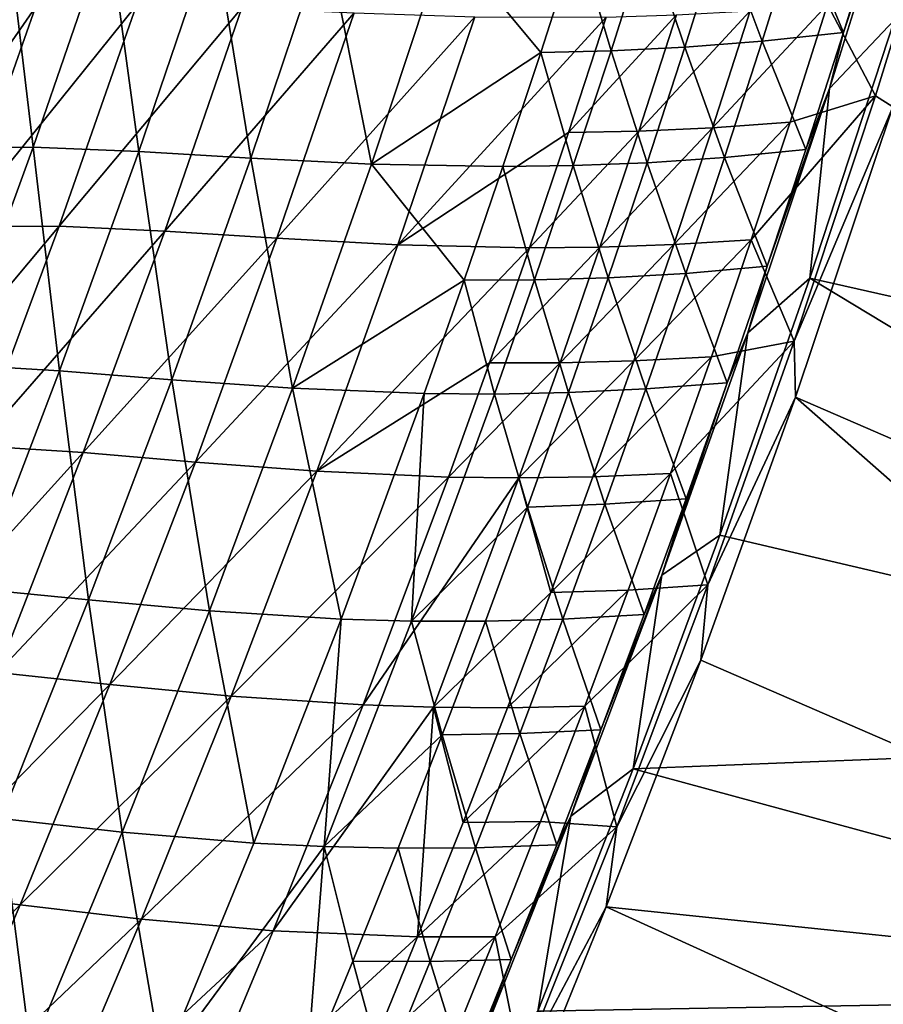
# Model space of a CAD drawing. Header units: metres. Extents: x 0 to 1400, y -1400 to 0.
# Tile 238 of 256: x 1240 to 1292, y -777 to -718. Entities that reach past the tile are written whole.
import ezdxf

# ---------------------------------------------------------------- set-up
doc = ezdxf.new("R2010")
doc.units = ezdxf.units.M

msp = doc.modelspace()

# ---------------------------------------------------------------- linework, layer by layer
at = {"layer": 'None'}
for points in [[(1295.966187, -708.119385, -32.844994), (1291.409668, -722.869568, -32.845009), (1288.555908, -717.414856, -60.693943)], [(1288.666748, -722.436462, -30.957438), (1293.245361, -707.761719, -30.957695), (1289.505005, -719.092834, -32.353523)], [(1292.544312, -718.334961, -29.543623), (1293.245361, -707.761719, -30.957695), (1288.666748, -722.436462, -30.957438)], [(1293.245361, -707.761719, -30.957695), (1291.679199, -712.088196, -32.353138), (1289.505005, -719.092834, -32.353523)], [(1295.966187, -708.119385, -32.844994), (1292.456665, -723.520264, -32.128693), (1291.409668, -722.869568, -32.845009)], [(1289.505005, -719.092834, -32.353523), (1291.679199, -712.088196, -32.353138), (1286.830811, -712.651245, -60.221142)], [(1239.629028, -713.013367, -423.81366), (1241.158569, -725.933289, -367.858002), (1245.648071, -712.868835, -367.85379)], [(1245.648071, -712.868835, -367.85379), (1241.158569, -725.933289, -367.858002), (1247.452393, -726.193787, -311.880219)], [(1247.452393, -726.193787, -311.880219), (1251.932617, -713.010193, -311.875641), (1245.648071, -712.868835, -367.85379)], [(1286.830811, -712.651245, -60.221142), (1282.214111, -713.053589, -88.127312), (1284.653687, -719.609314, -60.222061)], [(1286.830811, -712.651245, -60.221142), (1284.653687, -719.609314, -60.222061), (1289.505005, -719.092834, -32.353523)], [(1241.158569, -725.933289, -367.858002), (1239.629028, -713.013367, -423.81366), (1235.134644, -725.975891, -423.817261)], [(1254.139526, -726.587158, -255.898575), (1251.932617, -713.010193, -311.875641), (1247.452393, -726.193787, -311.880219)], [(1254.139526, -726.587158, -255.898575), (1258.607666, -713.268555, -255.894028), (1251.932617, -713.010193, -311.875641)], [(1261.343018, -726.942932, -199.931488), (1258.607666, -713.268555, -255.894028), (1254.139526, -726.587158, -255.898575)], [(1258.607666, -713.268555, -255.894028), (1261.343018, -726.942932, -199.931488), (1265.797729, -713.474731, -199.927292)], [(1261.343018, -726.942932, -199.931488), (1271.438599, -720.285217, -143.998688), (1265.797729, -713.474731, -199.927292)], [(1271.438599, -720.285217, -143.998688), (1273.625977, -713.459473, -143.996887), (1265.797729, -713.474731, -199.927292)], [(1275.633545, -720.184448, -116.055504), (1273.625977, -713.459473, -143.996887), (1271.438599, -720.285217, -143.998688)], [(1275.633545, -720.184448, -116.055504), (1277.817383, -713.315979, -116.054001), (1273.625977, -713.459473, -143.996887)], [(1280.033813, -719.966248, -88.128525), (1277.817383, -713.315979, -116.054001), (1275.633545, -720.184448, -116.055504)], [(1280.033813, -719.966248, -88.128525), (1282.214111, -713.053589, -88.127312), (1277.817383, -713.315979, -116.054001)], [(1282.214111, -713.053589, -88.127312), (1280.033813, -719.966248, -88.128525), (1284.653687, -719.609314, -60.222061)], [(1231.806641, -731.244873, -469.041473), (1241.292847, -717.568604, -424.099335), (1236.669678, -730.666748, -424.101624)], [(1231.806641, -731.244873, -469.041473), (1236.39624, -718.312439, -469.059692), (1241.292847, -717.568604, -424.099335)], [(1236.669678, -730.666748, -424.101624), (1247.317261, -717.448059, -368.180725), (1242.69873, -730.649902, -368.185089)], [(1236.669678, -730.666748, -424.101624), (1241.292847, -717.568604, -424.099335), (1247.317261, -717.448059, -368.180725)], [(1242.69873, -730.649902, -368.185089), (1247.317261, -717.448059, -368.180725), (1253.611572, -717.617126, -312.230316)], [(1281.693237, -724.785339, -88.584999), (1283.936646, -717.797974, -88.583763), (1288.555908, -717.414856, -60.693943)], [(1288.555908, -717.414856, -60.693943), (1286.315308, -724.448364, -60.694691), (1281.693237, -724.785339, -88.584999)], [(1291.409668, -722.869568, -32.845009), (1286.315308, -724.448364, -60.694691), (1288.555908, -717.414856, -60.693943)], [(1242.69873, -730.649902, -368.185089), (1253.611572, -717.617126, -312.230316), (1249.002563, -730.939697, -312.235718)], [(1249.002563, -730.939697, -312.235718), (1253.611572, -717.617126, -312.230316), (1260.299072, -717.906311, -256.268341)], [(1260.299072, -717.906311, -256.268341), (1255.702637, -731.365601, -256.273804), (1249.002563, -730.939697, -312.235718)], [(1267.501587, -718.14624, -200.324707), (1255.702637, -731.365601, -256.273804), (1260.299072, -717.906311, -256.268341)], [(1267.501587, -718.14624, -200.324707), (1262.919189, -731.756958, -200.329773), (1255.702637, -731.365601, -256.273804)], [(1267.501587, -718.14624, -200.324707), (1275.340454, -718.166748, -144.423187), (1262.919189, -731.756958, -200.329773)], [(1275.340454, -718.166748, -144.423187), (1273.090088, -725.065796, -144.425293), (1262.919189, -731.756958, -200.329773)], [(1279.536255, -718.041565, -116.494888), (1277.289551, -724.98407, -116.496582), (1273.090088, -725.065796, -144.425293)], [(1279.536255, -718.041565, -116.494888), (1273.090088, -725.065796, -144.425293), (1275.340454, -718.166748, -144.423187)], [(1283.936646, -717.797974, -88.583763), (1277.289551, -724.98407, -116.496582), (1279.536255, -718.041565, -116.494888)], [(1283.936646, -717.797974, -88.583763), (1281.693237, -724.785339, -88.584999), (1277.289551, -724.98407, -116.496582)], [(1292.544312, -718.334961, -29.543623), (1287.503052, -733.753845, -29.54335), (1337.706055, -745.063843)], [(1287.503052, -733.753845, -29.54335), (1292.544312, -718.334961, -29.543623), (1288.666748, -722.436462, -30.957438)], [(1284.653687, -719.609314, -60.222061), (1287.261841, -726.078796, -32.353924), (1289.505005, -719.092834, -32.353523)], [(1289.505005, -719.092834, -32.353523), (1287.261841, -726.078796, -32.353924), (1288.666748, -722.436462, -30.957438)], [(1280.033813, -719.966248, -88.128525), (1282.408569, -726.548157, -60.22295), (1284.653687, -719.609314, -60.222061)], [(1284.653687, -719.609314, -60.222061), (1282.408569, -726.548157, -60.22295), (1287.261841, -726.078796, -32.353924)], [(1269.185303, -727.090454, -144.00032), (1271.438599, -720.285217, -143.998688), (1261.343018, -726.942932, -199.931488)], [(1273.383301, -727.032837, -116.05687), (1271.438599, -720.285217, -143.998688), (1269.185303, -727.090454, -144.00032)], [(1273.383301, -727.032837, -116.05687), (1275.633545, -720.184448, -116.055504), (1271.438599, -720.285217, -143.998688)], [(1277.786377, -726.859192, -88.129646), (1275.633545, -720.184448, -116.055504), (1273.383301, -727.032837, -116.05687)], [(1277.786377, -726.859192, -88.129646), (1280.033813, -719.966248, -88.128525), (1275.633545, -720.184448, -116.055504)], [(1282.408569, -726.548157, -60.22295), (1280.033813, -719.966248, -88.128525), (1277.786377, -726.859192, -88.129646)], [(1288.666748, -722.436462, -30.957438), (1284.950684, -733.045654, -32.354336), (1283.802612, -737.013, -30.957296)], [(1287.503052, -733.753845, -29.54335), (1288.666748, -722.436462, -30.957438), (1283.802612, -737.013, -30.957296)], [(1286.315308, -724.448364, -60.694691), (1291.409668, -722.869568, -32.845009), (1284.005127, -731.460571, -60.695396)], [(1284.005127, -731.460571, -60.695396), (1291.409668, -722.869568, -32.845009), (1286.556641, -737.518799, -32.84502)], [(1287.261841, -726.078796, -32.353924), (1284.950684, -733.045654, -32.354336), (1288.666748, -722.436462, -30.957438)], [(1292.456665, -723.520264, -32.128693), (1286.556641, -737.518799, -32.84502), (1291.409668, -722.869568, -32.845009)], [(1292.456665, -723.520264, -32.128693), (1286.645508, -740.848389, -32.128372), (1286.556641, -737.518799, -32.84502)], [(1292.456665, -723.520264, -32.128693), (1333.094238, -760.992554, -3), (1286.645508, -740.848389, -32.128372)], [(1281.693237, -724.785339, -88.584999), (1286.315308, -724.448364, -60.694691), (1279.380737, -731.750916, -88.586143)], [(1279.380737, -731.750916, -88.586143), (1286.315308, -724.448364, -60.694691), (1284.005127, -731.460571, -60.695396)], [(1262.919189, -731.756958, -200.329773), (1273.090088, -725.065796, -144.425293), (1270.772095, -731.942444, -144.427231)], [(1273.090088, -725.065796, -144.425293), (1277.289551, -724.98407, -116.496582), (1270.772095, -731.942444, -144.427231)], [(1270.772095, -731.942444, -144.427231), (1277.289551, -724.98407, -116.496582), (1274.974487, -731.90448, -116.498138)], [(1277.289551, -724.98407, -116.496582), (1281.693237, -724.785339, -88.584999), (1274.974487, -731.90448, -116.498138)], [(1274.974487, -731.90448, -116.498138), (1281.693237, -724.785339, -88.584999), (1279.380737, -731.750916, -88.586143)], [(1236.421265, -738.906311, -367.861511), (1241.158569, -725.933289, -367.858002), (1235.134644, -725.975891, -423.817261)], [(1242.721191, -739.287903, -311.883911), (1241.158569, -725.933289, -367.858002), (1236.421265, -738.906311, -367.861511)], [(1241.158569, -725.933289, -367.858002), (1242.721191, -739.287903, -311.883911), (1247.452393, -726.193787, -311.880219)], [(1247.452393, -726.193787, -311.880219), (1242.721191, -739.287903, -311.883911), (1249.41748, -739.818054, -255.902222)], [(1249.41748, -739.818054, -255.902222), (1254.139526, -726.587158, -255.898575), (1247.452393, -726.193787, -311.880219)], [(1282.408569, -726.548157, -60.22295), (1284.950684, -733.045654, -32.354336), (1287.261841, -726.078796, -32.353924)], [(1256.631592, -740.325317, -199.93483), (1254.139526, -726.587158, -255.898575), (1249.41748, -739.818054, -255.902222)], [(1256.631592, -740.325317, -199.93483), (1261.343018, -726.942932, -199.931488), (1254.139526, -726.587158, -255.898575)], [(1266.866821, -733.874878, -144.001801), (1261.343018, -726.942932, -199.931488), (1256.631592, -740.325317, -199.93483)], [(1266.866821, -733.874878, -144.001801), (1269.185303, -727.090454, -144.00032), (1261.343018, -726.942932, -199.931488)], [(1275.472412, -733.732056, -88.130669), (1277.786377, -726.859192, -88.129646), (1273.383301, -727.032837, -116.05687)], [(1275.472412, -733.732056, -88.130669), (1280.096313, -733.467346, -60.223808), (1277.786377, -726.859192, -88.129646)], [(1280.096313, -733.467346, -60.223808), (1282.408569, -726.548157, -60.22295), (1277.786377, -726.859192, -88.129646)], [(1284.950684, -733.045654, -32.354336), (1282.408569, -726.548157, -60.22295), (1280.096313, -733.467346, -60.223808)], [(1271.067261, -733.860718, -116.058105), (1269.185303, -727.090454, -144.00032), (1266.866821, -733.874878, -144.001801)], [(1271.067261, -733.860718, -116.058105), (1273.383301, -727.032837, -116.05687), (1269.185303, -727.090454, -144.00032)], [(1275.472412, -733.732056, -88.130669), (1273.383301, -727.032837, -116.05687), (1271.067261, -733.860718, -116.058105)], [(1231.797241, -743.664307, -424.103363), (1242.69873, -730.649902, -368.185089), (1237.827393, -743.753479, -368.188751)], [(1231.797241, -743.664307, -424.103363), (1236.669678, -730.666748, -424.101624), (1242.69873, -730.649902, -368.185089)], [(1237.827393, -743.753479, -368.188751), (1242.69873, -730.649902, -368.185089), (1249.002563, -730.939697, -312.235718)], [(1249.002563, -730.939697, -312.235718), (1244.137329, -744.165833, -312.240234), (1237.827393, -743.753479, -368.188751)], [(1255.702637, -731.365601, -256.273804), (1244.137329, -744.165833, -312.240234), (1249.002563, -730.939697, -312.235718)], [(1250.84668, -744.730042, -256.278381), (1244.137329, -744.165833, -312.240234), (1255.702637, -731.365601, -256.273804)], [(1262.919189, -731.756958, -200.329773), (1250.84668, -744.730042, -256.278381), (1255.702637, -731.365601, -256.273804)], [(1281.625732, -738.451294, -60.696064), (1277.000122, -738.69458, -88.587189), (1284.005127, -731.460571, -60.695396)], [(1284.005127, -731.460571, -60.695396), (1277.000122, -738.69458, -88.587189), (1279.380737, -731.750916, -88.586143)], [(1286.556641, -737.518799, -32.84502), (1281.625732, -738.451294, -60.696064), (1284.005127, -731.460571, -60.695396)], [(1258.07373, -745.274536, -200.334), (1250.84668, -744.730042, -256.278381), (1262.919189, -731.756958, -200.329773)], [(1270.772095, -731.942444, -144.427231), (1258.07373, -745.274536, -200.334), (1262.919189, -731.756958, -200.329773)], [(1268.387329, -738.796326, -144.429001), (1258.07373, -745.274536, -200.334), (1270.772095, -731.942444, -144.427231)], [(1272.592041, -738.802429, -116.499557), (1268.387329, -738.796326, -144.429001), (1274.974487, -731.90448, -116.498138)], [(1274.974487, -731.90448, -116.498138), (1268.387329, -738.796326, -144.429001), (1270.772095, -731.942444, -144.427231)], [(1277.000122, -738.69458, -88.587189), (1272.592041, -738.802429, -116.499557), (1279.380737, -731.750916, -88.586143)], [(1279.380737, -731.750916, -88.586143), (1272.592041, -738.802429, -116.499557), (1274.974487, -731.90448, -116.498138)], [(1277.717285, -740.366577, -60.224632), (1280.096313, -733.467346, -60.223808), (1275.472412, -733.732056, -88.130669)], [(1277.717285, -740.366577, -60.224632), (1282.571899, -739.993042, -32.354755), (1280.096313, -733.467346, -60.223808)], [(1282.571899, -739.993042, -32.354755), (1284.950684, -733.045654, -32.354336), (1280.096313, -733.467346, -60.223808)], [(1284.950684, -733.045654, -32.354336), (1282.571899, -739.993042, -32.354755), (1283.802612, -737.013, -30.957296)], [(1264.483765, -740.638, -144.003082), (1266.866821, -733.874878, -144.001801), (1256.631592, -740.325317, -199.93483)], [(1268.686035, -740.667725, -116.059196), (1266.866821, -733.874878, -144.001801), (1264.483765, -740.638, -144.003082)], [(1268.686035, -740.667725, -116.059196), (1271.067261, -733.860718, -116.058105), (1266.866821, -733.874878, -144.001801)], [(1273.092529, -740.584412, -88.131607), (1271.067261, -733.860718, -116.058105), (1268.686035, -740.667725, -116.059196)], [(1273.092529, -740.584412, -88.131607), (1275.472412, -733.732056, -88.130669), (1271.067261, -733.860718, -116.058105)], [(1273.092529, -740.584412, -88.131607), (1277.717285, -740.366577, -60.224632), (1275.472412, -733.732056, -88.130669)], [(1287.503052, -733.753845, -29.54335), (1282.137817, -749.090149, -29.543043), (1332.321289, -760.857239)], [(1282.137817, -749.090149, -29.543043), (1287.503052, -733.753845, -29.54335), (1283.802612, -737.013, -30.957296)], [(1287.503052, -733.753845, -29.54335), (1332.321289, -760.857239), (1337.706055, -745.063843)], [(1283.802612, -737.013, -30.957296), (1282.571899, -739.993042, -32.354755), (1278.657349, -751.488586, -30.957264)], [(1282.137817, -749.090149, -29.543043), (1283.802612, -737.013, -30.957296), (1278.657349, -751.488586, -30.957264)], [(1281.413574, -752.065002, -32.844986), (1279.177979, -745.420288, -60.69669), (1286.556641, -737.518799, -32.84502)], [(1279.177979, -745.420288, -60.69669), (1281.625732, -738.451294, -60.696064), (1286.556641, -737.518799, -32.84502)], [(1286.645508, -740.848389, -32.128372), (1281.413574, -752.065002, -32.844986), (1286.556641, -737.518799, -32.84502)], [(1270.142578, -745.677795, -116.500832), (1272.592041, -738.802429, -116.499557), (1277.000122, -738.69458, -88.587189)], [(1274.55188, -745.615967, -88.588135), (1270.142578, -745.677795, -116.500832), (1277.000122, -738.69458, -88.587189)], [(1274.55188, -745.615967, -88.588135), (1281.625732, -738.451294, -60.696064), (1279.177979, -745.420288, -60.69669)], [(1281.625732, -738.451294, -60.696064), (1274.55188, -745.615967, -88.588135), (1277.000122, -738.69458, -88.587189)], [(1237.745239, -752.288879, -311.886688), (1242.721191, -739.287903, -311.883911), (1236.421265, -738.906311, -367.861511)], [(1244.447632, -752.957825, -255.904892), (1242.721191, -739.287903, -311.883911), (1237.745239, -752.288879, -311.886688)], [(1242.721191, -739.287903, -311.883911), (1244.447632, -752.957825, -255.904892), (1249.41748, -739.818054, -255.902222)], [(1258.07373, -745.274536, -200.334), (1268.387329, -738.796326, -144.429001), (1265.936279, -745.627197, -144.430603)], [(1265.936279, -745.627197, -144.430603), (1268.387329, -738.796326, -144.429001), (1272.592041, -738.802429, -116.499557)], [(1265.936279, -745.627197, -144.430603), (1272.592041, -738.802429, -116.499557), (1270.142578, -745.677795, -116.500832)], [(1249.41748, -739.818054, -255.902222), (1244.447632, -752.957825, -255.904892), (1251.668701, -753.618591, -199.937271)], [(1251.668701, -753.618591, -199.937271), (1256.631592, -740.325317, -199.93483), (1249.41748, -739.818054, -255.902222)], [(1259.526611, -754.098877, -144.005142), (1256.631592, -740.325317, -199.93483), (1251.668701, -753.618591, -199.937271)], [(1259.526611, -754.098877, -144.005142), (1264.483765, -740.638, -144.003082), (1256.631592, -740.325317, -199.93483)], [(1277.717285, -740.366577, -60.224632), (1273.092529, -740.584412, -88.131607), (1275.272217, -747.245422, -60.225418)], [(1275.272217, -747.245422, -60.225418), (1280.126099, -746.920654, -32.35519), (1277.717285, -740.366577, -60.224632)], [(1280.126099, -746.920654, -32.35519), (1282.571899, -739.993042, -32.354755), (1277.717285, -740.366577, -60.224632)], [(1282.571899, -739.993042, -32.354755), (1280.126099, -746.920654, -32.35519), (1278.657349, -751.488586, -30.957264)], [(1263.730713, -754.217468, -116.060936), (1264.483765, -740.638, -144.003082), (1259.526611, -754.098877, -144.005142)], [(1263.730713, -754.217468, -116.060936), (1268.686035, -740.667725, -116.059196), (1264.483765, -740.638, -144.003082)], [(1270.647461, -747.415894, -88.132439), (1268.686035, -740.667725, -116.059196), (1263.730713, -754.217468, -116.060936)], [(1270.647461, -747.415894, -88.132439), (1273.092529, -740.584412, -88.131607), (1268.686035, -740.667725, -116.059196)], [(1275.272217, -747.245422, -60.225418), (1273.092529, -740.584412, -88.131607), (1270.647461, -747.415894, -88.132439)], [(1286.645508, -740.848389, -32.128372), (1327.38855, -776.693176, -3), (1280.990845, -756.555847, -32.128044)], [(1286.645508, -740.848389, -32.128372), (1280.990845, -756.555847, -32.128044), (1281.413574, -752.065002, -32.844986)], [(1333.094238, -760.992554, -3), (1327.38855, -776.693176, -3), (1286.645508, -740.848389, -32.128372)], [(1244.137329, -744.165833, -312.240234), (1232.709839, -756.755981, -368.19162), (1237.827393, -743.753479, -368.188751)], [(1232.709839, -756.755981, -368.19162), (1244.137329, -744.165833, -312.240234), (1239.022339, -757.292908, -312.243866)], [(1239.022339, -757.292908, -312.243866), (1244.137329, -744.165833, -312.240234), (1250.84668, -744.730042, -256.278381)], [(1239.022339, -757.292908, -312.243866), (1250.84668, -744.730042, -256.278381), (1245.737305, -757.997131, -256.282013)], [(1245.737305, -757.997131, -256.282013), (1250.84668, -744.730042, -256.278381), (1258.07373, -745.274536, -200.334)], [(1245.737305, -757.997131, -256.282013), (1258.07373, -745.274536, -200.334), (1252.970703, -758.696655, -200.337357)], [(1252.970703, -758.696655, -200.337357), (1258.07373, -745.274536, -200.334), (1265.936279, -745.627197, -144.430603)], [(1252.970703, -758.696655, -200.337357), (1265.936279, -745.627197, -144.430603), (1260.838257, -759.218811, -144.433273)], [(1260.838257, -759.218811, -144.433273), (1265.936279, -745.627197, -144.430603), (1270.142578, -745.677795, -116.500832)], [(1260.838257, -759.218811, -144.433273), (1270.142578, -745.677795, -116.500832), (1265.045776, -759.359375, -116.502953)], [(1265.045776, -759.359375, -116.502953), (1270.142578, -745.677795, -116.500832), (1272.036499, -752.514832, -88.588982)], [(1270.142578, -745.677795, -116.500832), (1274.55188, -745.615967, -88.588135), (1272.036499, -752.514832, -88.588982)], [(1272.036499, -752.514832, -88.588982), (1274.55188, -745.615967, -88.588135), (1279.177979, -745.420288, -60.69669)], [(1279.177979, -745.420288, -60.69669), (1276.662231, -752.367188, -60.697269), (1272.036499, -752.514832, -88.588982)], [(1276.662231, -752.367188, -60.697269), (1279.177979, -745.420288, -60.69669), (1281.413574, -752.065002, -32.844986)], [(1280.126099, -746.920654, -32.35519), (1275.272217, -747.245422, -60.225418), (1277.613892, -753.828186, -32.355637)], [(1278.657349, -751.488586, -30.957264), (1280.126099, -746.920654, -32.35519), (1277.613892, -753.828186, -32.355637)], [(1268.137695, -754.226196, -88.133179), (1270.647461, -747.415894, -88.132439), (1263.730713, -754.217468, -116.060936)], [(1272.761719, -754.103577, -60.22617), (1270.647461, -747.415894, -88.132439), (1268.137695, -754.226196, -88.133179)], [(1272.761719, -754.103577, -60.22617), (1275.272217, -747.245422, -60.225418), (1270.647461, -747.415894, -88.132439)], [(1277.613892, -753.828186, -32.355637), (1275.272217, -747.245422, -60.225418), (1272.761719, -754.103577, -60.22617)], [(1282.137817, -749.090149, -29.543043), (1276.948486, -763.044983, -29.542738), (1332.321289, -760.857239)], [(1276.948486, -763.044983, -29.542738), (1282.137817, -749.090149, -29.543043), (1278.657349, -751.488586, -30.957264)], [(1273.235352, -765.860413, -30.957327), (1278.657349, -751.488586, -30.957264), (1275.035767, -760.715271, -32.356091)], [(1276.948486, -763.044983, -29.542738), (1278.657349, -751.488586, -30.957264), (1273.235352, -765.860413, -30.957327)], [(1278.657349, -751.488586, -30.957264), (1277.613892, -753.828186, -32.355637), (1275.035767, -760.715271, -32.356091)], [(1274.079346, -759.291809, -60.697807), (1276.662231, -752.367188, -60.697269), (1281.413574, -752.065002, -32.844986)], [(1281.413574, -752.065002, -32.844986), (1275.986206, -766.505188, -32.844967), (1274.079346, -759.291809, -60.697807)], [(1280.990845, -756.555847, -32.128044), (1275.986206, -766.505188, -32.844967), (1281.413574, -752.065002, -32.844986)], [(1239.235352, -766.003479, -255.906555), (1244.447632, -752.957825, -255.904892), (1237.745239, -752.288879, -311.886688)], [(1272.036499, -752.514832, -88.588982), (1269.454956, -759.390869, -88.589722), (1265.045776, -759.359375, -116.502953)], [(1269.454956, -759.390869, -88.589722), (1276.662231, -752.367188, -60.697269), (1274.079346, -759.291809, -60.697807)], [(1276.662231, -752.367188, -60.697269), (1269.454956, -759.390869, -88.589722), (1272.036499, -752.514832, -88.588982)], [(1246.459473, -766.819946, -199.938797), (1244.447632, -752.957825, -255.904892), (1239.235352, -766.003479, -255.906555)], [(1244.447632, -752.957825, -255.904892), (1246.459473, -766.819946, -199.938797), (1251.668701, -753.618591, -199.937271)], [(1251.668701, -753.618591, -199.937271), (1246.459473, -766.819946, -199.938797), (1254.318481, -767.470337, -144.006454)], [(1254.318481, -767.470337, -144.006454), (1259.526611, -754.098877, -144.005142), (1251.668701, -753.618591, -199.937271)], [(1275.035767, -760.715271, -32.356091), (1277.613892, -753.828186, -32.355637), (1272.761719, -754.103577, -60.22617)], [(1258.521606, -767.679321, -116.062073), (1259.526611, -754.098877, -144.005142), (1254.318481, -767.470337, -144.006454)], [(1258.521606, -767.679321, -116.062073), (1263.730713, -754.217468, -116.060936), (1259.526611, -754.098877, -144.005142)], [(1258.521606, -767.679321, -116.062073), (1265.563843, -761.014954, -88.133812), (1263.730713, -754.217468, -116.060936)], [(1265.563843, -761.014954, -88.133812), (1268.137695, -754.226196, -88.133179), (1263.730713, -754.217468, -116.060936)], [(1270.186157, -760.940674, -60.226879), (1268.137695, -754.226196, -88.133179), (1265.563843, -761.014954, -88.133812)], [(1270.186157, -760.940674, -60.226879), (1272.761719, -754.103577, -60.22617), (1268.137695, -754.226196, -88.133179)], [(1275.035767, -760.715271, -32.356091), (1272.761719, -754.103577, -60.22617), (1270.186157, -760.940674, -60.226879)], [(1327.38855, -776.693176, -3), (1275.349487, -771.286072, -32.127712), (1280.990845, -756.555847, -32.128044)], [(1280.990845, -756.555847, -32.128044), (1275.349487, -771.286072, -32.127712), (1275.986206, -766.505188, -32.844967)], [(1233.664185, -770.318237, -312.246552), (1239.022339, -757.292908, -312.243866), (1245.737305, -757.997131, -256.282013)], [(1233.664185, -770.318237, -312.246552), (1245.737305, -757.997131, -256.282013), (1240.380859, -771.164429, -256.284637)], [(1240.380859, -771.164429, -256.284637), (1245.737305, -757.997131, -256.282013), (1252.970703, -758.696655, -200.337357)], [(1240.380859, -771.164429, -256.284637), (1252.970703, -758.696655, -200.337357), (1247.616211, -772.020935, -200.339798)], [(1247.616211, -772.020935, -200.339798), (1252.970703, -758.696655, -200.337357), (1260.838257, -759.218811, -144.433273)], [(1247.616211, -772.020935, -200.339798), (1260.838257, -759.218811, -144.433273), (1255.483521, -772.714966, -144.435211)], [(1255.483521, -772.714966, -144.435211), (1260.838257, -759.218811, -144.433273), (1265.045776, -759.359375, -116.502953)], [(1266.807617, -766.243896, -88.590363), (1269.454956, -759.390869, -88.589722), (1274.079346, -759.291809, -60.697807)], [(1274.079346, -759.291809, -60.697807), (1271.429932, -766.193909, -60.698292), (1266.807617, -766.243896, -88.590363)], [(1275.986206, -766.505188, -32.844967), (1271.429932, -766.193909, -60.698292), (1274.079346, -759.291809, -60.697807)], [(1255.483521, -772.714966, -144.435211), (1265.045776, -759.359375, -116.502953), (1264.095093, -773.073608, -88.590881)], [(1264.095093, -773.073608, -88.590881), (1265.045776, -759.359375, -116.502953), (1266.807617, -766.243896, -88.590363)], [(1265.045776, -759.359375, -116.502953), (1269.454956, -759.390869, -88.589722), (1266.807617, -766.243896, -88.590363)], [(1262.92627, -767.78186, -88.134338), (1265.563843, -761.014954, -88.133812), (1258.521606, -767.679321, -116.062073)], [(1267.546021, -767.75647, -60.227547), (1265.563843, -761.014954, -88.133812), (1262.92627, -767.78186, -88.134338)], [(1267.546021, -767.75647, -60.227547), (1270.186157, -760.940674, -60.226879), (1265.563843, -761.014954, -88.133812)], [(1272.39209, -767.581543, -32.356552), (1270.186157, -760.940674, -60.226879), (1267.546021, -767.75647, -60.227547)], [(1272.39209, -767.581543, -32.356552), (1275.035767, -760.715271, -32.356091), (1270.186157, -760.940674, -60.226879)], [(1273.235352, -765.860413, -30.957327), (1275.035767, -760.715271, -32.356091), (1272.39209, -767.581543, -32.356552)], [(1332.321289, -760.857239), (1276.948486, -763.044983, -29.542738), (1326.619751, -776.539124)], [(1276.948486, -763.044983, -29.542738), (1271.26123, -777.498657, -29.5424), (1326.619751, -776.539124)], [(1271.26123, -777.498657, -29.5424), (1276.948486, -763.044983, -29.542738), (1273.235352, -765.860413, -30.957327)], [(1241.008789, -779.926514, -199.939331), (1239.235352, -766.003479, -255.906555), (1233.785645, -778.952148, -255.907166)], [(1241.008789, -779.926514, -199.939331), (1246.459473, -766.819946, -199.938797), (1239.235352, -766.003479, -255.906555)], [(1271.429932, -766.193909, -60.698292), (1264.095093, -773.073608, -88.590881), (1266.807617, -766.243896, -88.590363)], [(1268.714478, -773.073181, -60.69873), (1264.095093, -773.073608, -88.590881), (1271.429932, -766.193909, -60.698292)], [(1267.541016, -780.125427, -30.957476), (1273.235352, -765.860413, -30.957327), (1269.683594, -774.426819, -32.357021)], [(1271.26123, -777.498657, -29.5424), (1273.235352, -765.860413, -30.957327), (1267.541016, -780.125427, -30.957476)], [(1271.429932, -766.193909, -60.698292), (1275.986206, -766.505188, -32.844967), (1268.714478, -773.073181, -60.69873)], [(1269.683594, -774.426819, -32.357021), (1273.235352, -765.860413, -30.957327), (1272.39209, -767.581543, -32.356552)], [(1248.864136, -780.749756, -144.007004), (1246.459473, -766.819946, -199.938797), (1241.008789, -779.926514, -199.939331)], [(1246.459473, -766.819946, -199.938797), (1248.864136, -780.749756, -144.007004), (1254.318481, -767.470337, -144.006454)], [(1275.986206, -766.505188, -32.844967), (1270.280396, -780.836548, -32.845013), (1268.714478, -773.073181, -60.69873)], [(1275.349487, -771.286072, -32.127712), (1270.280396, -780.836548, -32.845013), (1275.986206, -766.505188, -32.844967)], [(1248.864136, -780.749756, -144.007004), (1258.521606, -767.679321, -116.062073), (1254.318481, -767.470337, -144.006454)], [(1257.462524, -781.24884, -88.135071), (1258.521606, -767.679321, -116.062073), (1248.864136, -780.749756, -144.007004)], [(1257.462524, -781.24884, -88.135071), (1260.225708, -774.526611, -88.134758), (1258.521606, -767.679321, -116.062073)], [(1260.225708, -774.526611, -88.134758), (1262.92627, -767.78186, -88.134338), (1258.521606, -767.679321, -116.062073)], [(1264.842041, -774.550598, -60.228172), (1262.92627, -767.78186, -88.134338), (1260.225708, -774.526611, -88.134758)], [(1264.842041, -774.550598, -60.228172), (1267.546021, -767.75647, -60.227547), (1262.92627, -767.78186, -88.134338)], [(1269.683594, -774.426819, -32.357021), (1267.546021, -767.75647, -60.227547), (1264.842041, -774.550598, -60.228172)], [(1269.683594, -774.426819, -32.357021), (1272.39209, -767.581543, -32.356552), (1267.546021, -767.75647, -60.227547)], [(1228.069458, -783.239258, -312.24823), (1233.664185, -770.318237, -312.246552), (1240.380859, -771.164429, -256.284637)], [(1228.069458, -783.239258, -312.24823), (1240.380859, -771.164429, -256.284637), (1234.783325, -784.229309, -256.286224)], [(1234.783325, -784.229309, -256.286224), (1240.380859, -771.164429, -256.284637), (1247.616211, -772.020935, -200.339798)], [(1321.372314, -792.277405, -3), (1269.250122, -786.319458, -32.12735), (1275.349487, -771.286072, -32.127712)], [(1275.349487, -771.286072, -32.127712), (1269.250122, -786.319458, -32.12735), (1270.280396, -780.836548, -32.845013)], [(1327.38855, -776.693176, -3), (1321.372314, -792.277405, -3), (1275.349487, -771.286072, -32.127712)], [(1234.783325, -784.229309, -256.286224), (1247.616211, -772.020935, -200.339798), (1242.015991, -785.244934, -200.341263)], [(1242.015991, -785.244934, -200.341263), (1247.616211, -772.020935, -200.339798), (1255.483521, -772.714966, -144.435211)], [(1242.015991, -785.244934, -200.341263), (1255.483521, -772.714966, -144.435211), (1249.877563, -786.113403, -144.436371)], [(1249.877563, -786.113403, -144.436371), (1255.483521, -772.714966, -144.435211), (1264.095093, -773.073608, -88.590881)], [(1261.318359, -779.879761, -88.591301), (1249.877563, -786.113403, -144.436371), (1264.095093, -773.073608, -88.590881)], [(1261.318359, -779.879761, -88.591301), (1268.714478, -773.073181, -60.69873), (1265.933594, -779.929382, -60.69912)], [(1268.714478, -773.073181, -60.69873), (1261.318359, -779.879761, -88.591301), (1264.095093, -773.073608, -88.590881)], [(1268.714478, -773.073181, -60.69873), (1270.280396, -780.836548, -32.845013), (1265.933594, -779.929382, -60.69912)], [(1262.074463, -781.322754, -60.228748), (1260.225708, -774.526611, -88.134758), (1257.462524, -781.24884, -88.135071)], [(1262.074463, -781.322754, -60.228748), (1264.842041, -774.550598, -60.228172), (1260.225708, -774.526611, -88.134758)], [(1266.910522, -781.250732, -32.357498), (1264.842041, -774.550598, -60.228172), (1262.074463, -781.322754, -60.228748)], [(1266.910522, -781.250732, -32.357498), (1269.683594, -774.426819, -32.357021), (1264.842041, -774.550598, -60.228172)], [(1266.910522, -781.250732, -32.357498), (1267.541016, -780.125427, -30.957476), (1269.683594, -774.426819, -32.357021)], [(1326.619751, -776.539124), (1271.26123, -777.498657, -29.5424), (1320.608032, -792.104736)]]:
    msp.add_3dface(points, dxfattribs=at)

doc.saveas('drawing.dxf')
